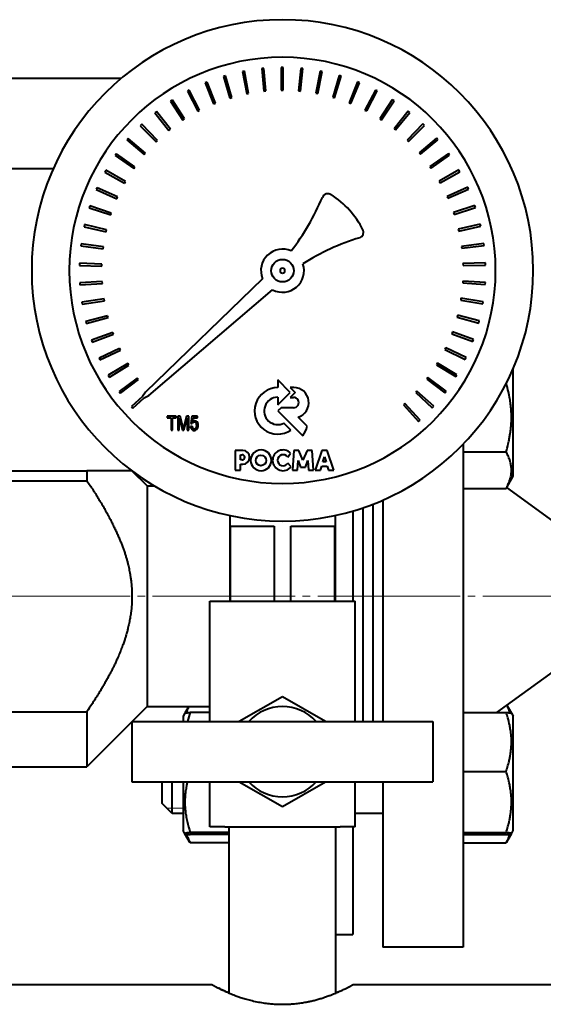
# Model space of a CAD drawing. Header units: millimetres. Extents: x -4428 to 3866, y -3426 to 3855.
# Tile 92 of 191: x -236 to -131, y 772 to 969. Entities that reach past the tile are written whole.
import ezdxf

# ---------------------------------------------------------------- set-up
doc = ezdxf.new("R2010")
doc.units = ezdxf.units.MM
for name, pattern in [('K5LT_AXLED', [32.912189, 28.412189, -1.5, 1.5, -1.5]), ('K5LT_BASIC', [0]), ('K5LT_THIN', [0])]:
    doc.linetypes.add(name, pattern=pattern)
doc.layers.add('Системный слой', color=7, linetype='Continuous')

# ---------------------------------------------------------------- blocks, each defined once
blk = doc.blocks.new('U0')
at = {"layer": 'Системный слой', "color": 150, "linetype": 'K5LT_BASIC', "lineweight": 40, "true_color": 0x0080ff}
for p, q in [((-187.06, 958.85), (-187.48, 958.81)), ((-187.48, 958.81), (-187.04, 954.31)), ((-186.65, 954.37), (-187.06, 958.85)), ((-183.59, 959.02), (-183.58, 954.5)), ((-183.17, 959.02), (-183.59, 959.02)), ((-183.19, 954.52), (-183.17, 959.02)), ((-179.7, 958.85), (-180.13, 954.36)), ((-179.74, 954.34), (-179.28, 958.81)), ((-179.28, 958.81), (-179.7, 958.85)), ((-215.52, 956.84), (-309.34, 956.84)), ((-194.7, 957.39), (-195.1, 957.27)), ((-195.1, 957.27), (-193.82, 952.95)), ((-193.44, 953.07), (-194.7, 957.39)), ((-190.91, 958.3), (-191.33, 958.22)), ((-191.33, 958.22), (-190.46, 953.79)), ((-190.08, 953.88), (-190.91, 958.3)), ((-175.84, 958.32), (-176.7, 953.89)), ((-176.31, 953.83), (-175.43, 958.24)), ((-175.43, 958.24), (-175.84, 958.32)), ((-172.05, 957.42), (-173.33, 953.09)), ((-172.95, 952.99), (-171.65, 957.3)), ((-171.65, 957.3), (-172.05, 957.42)), ((-201.92, 954.5), (-202.3, 954.31)), ((-199.86, 950.5), (-201.92, 954.5)), ((-198.38, 956.12), (-198.77, 955.96)), ((-198.77, 955.96), (-197.07, 951.78)), ((-196.71, 951.94), (-198.38, 956.12)), ((-183.58, 954.5), (-183.19, 954.52)), ((-168.37, 956.15), (-170.06, 951.97)), ((-169.69, 951.83), (-167.98, 955.99)), ((-167.98, 955.99), (-168.37, 956.15)), ((-164.82, 954.54), (-166.91, 950.54)), ((-164.45, 954.35), (-164.82, 954.54)), ((-205.29, 952.55), (-205.64, 952.32)), ((-202.86, 948.77), (-205.29, 952.55)), ((-202.3, 954.31), (-200.2, 950.31)), ((-193.82, 952.95), (-193.44, 953.07)), ((-190.46, 953.79), (-190.08, 953.88)), ((-187.04, 954.31), (-186.65, 954.37)), ((-180.13, 954.36), (-179.74, 954.34)), ((-176.7, 953.89), (-176.31, 953.83)), ((-173.33, 953.09), (-172.95, 952.99)), ((-166.55, 950.37), (-164.45, 954.35)), ((-161.45, 952.6), (-163.91, 948.81)), ((-161.1, 952.37), (-161.45, 952.6)), ((-205.64, 952.32), (-203.18, 948.54)), ((-197.07, 951.78), (-196.71, 951.94)), ((-170.06, 951.97), (-169.69, 951.83)), ((-163.57, 948.61), (-161.1, 952.37)), ((-208.46, 950.28), (-208.79, 950.02)), ((-208.79, 950.02), (-205.97, 946.5)), ((-205.67, 946.75), (-208.46, 950.28)), ((-203.18, 948.54), (-202.86, 948.77)), ((-200.2, 950.31), (-199.86, 950.5)), ((-166.91, 950.54), (-166.55, 950.37)), ((-163.91, 948.81), (-163.57, 948.61)), ((-158.28, 950.34), (-161.09, 946.81)), ((-160.77, 946.57), (-157.95, 950.08)), ((-157.95, 950.08), (-158.28, 950.34)), ((-211.39, 947.73), (-211.7, 947.43)), ((-211.7, 947.43), (-208.55, 944.19)), ((-208.28, 944.48), (-211.39, 947.73)), ((-205.97, 946.5), (-205.67, 946.75)), ((-161.09, 946.81), (-160.77, 946.57)), ((-155.34, 947.79), (-158.47, 944.54)), ((-158.18, 944.28), (-155.03, 947.49)), ((-155.03, 947.49), (-155.34, 947.79)), ((-214.07, 944.9), (-214.34, 944.58)), ((-210.66, 941.96), (-214.07, 944.9)), ((-152.66, 944.96), (-156.09, 942.03)), ((-152.38, 944.64), (-152.66, 944.96)), ((-214.34, 944.58), (-210.9, 941.65)), ((-208.55, 944.19), (-208.28, 944.48)), ((-158.47, 944.54), (-158.18, 944.28)), ((-155.82, 941.74), (-152.38, 944.64)), ((-216.46, 941.82), (-216.7, 941.48)), ((-216.7, 941.48), (-213, 938.9)), ((-212.79, 939.23), (-216.46, 941.82)), ((-210.9, 941.65), (-210.66, 941.96)), ((-156.09, 942.03), (-155.82, 941.74)), ((-150.26, 941.89), (-153.96, 939.31)), ((-153.72, 938.99), (-150.02, 941.55)), ((-150.02, 941.55), (-150.26, 941.89)), ((-229.04, 938.84), (-251.34, 938.84)), ((-213, 938.9), (-212.79, 939.23)), ((-153.96, 939.31), (-153.72, 938.99)), ((-218.55, 938.53), (-218.75, 938.17)), ((-218.75, 938.17), (-214.82, 935.96)), ((-214.64, 936.3), (-218.55, 938.53)), ((-148.16, 938.61), (-152.1, 936.39)), ((-151.89, 936.06), (-147.96, 938.24)), ((-147.96, 938.24), (-148.16, 938.61)), ((-220.31, 935.06), (-220.48, 934.68)), ((-216.2, 933.22), (-220.31, 935.06)), ((-214.82, 935.96), (-214.64, 936.3)), ((-152.1, 936.39), (-151.89, 936.06)), ((-146.4, 935.14), (-150.52, 933.31)), ((-146.23, 934.75), (-146.4, 935.14)), ((-220.48, 934.68), (-216.35, 932.85)), ((-216.35, 932.85), (-216.2, 933.22)), ((-150.52, 933.31), (-150.35, 932.96)), ((-150.35, 932.96), (-146.23, 934.75)), ((-221.73, 931.43), (-221.86, 931.03)), ((-221.86, 931.03), (-217.57, 929.62)), ((-217.46, 929.99), (-221.73, 931.43)), ((-144.97, 931.52), (-149.25, 930.09)), ((-149.12, 929.72), (-144.84, 931.12)), ((-144.84, 931.12), (-144.97, 931.52)), ((-217.57, 929.62), (-217.46, 929.99)), ((-149.25, 930.09), (-149.12, 929.72)), ((-222.79, 927.69), (-222.88, 927.28)), ((-222.88, 927.28), (-218.48, 926.28)), ((-218.41, 926.66), (-222.79, 927.69)), ((-143.9, 927.77), (-148.3, 926.76)), ((-148.2, 926.38), (-143.81, 927.36)), ((-143.81, 927.36), (-143.9, 927.77)), ((-218.48, 926.28), (-218.41, 926.66)), ((-148.3, 926.76), (-148.2, 926.38)), ((-223.49, 923.86), (-223.54, 923.44)), ((-223.54, 923.44), (-219.06, 922.87)), ((-219.03, 923.26), (-223.49, 923.86)), ((-219.06, 922.87), (-219.03, 923.26)), ((-143.19, 923.94), (-147.67, 923.36)), ((-147.67, 923.36), (-147.6, 922.97)), ((-147.6, 922.97), (-143.14, 923.53)), ((-143.14, 923.53), (-143.19, 923.94)), ((-223.82, 919.98), (-223.83, 919.56)), ((-223.83, 919.56), (-219.32, 919.41)), ((-219.32, 919.81), (-223.82, 919.98)), ((-219.32, 919.41), (-219.32, 919.81)), ((-142.86, 920.06), (-147.37, 919.91)), ((-147.37, 919.91), (-147.34, 919.52)), ((-147.34, 919.52), (-142.84, 919.64)), ((-142.84, 919.64), (-142.86, 920.06)), ((-219.28, 916.35), (-223.77, 916.08)), ((-223.77, 916.08), (-223.74, 915.66)), ((-223.74, 915.66), (-219.24, 915.96)), ((-219.24, 915.96), (-219.28, 916.35)), ((-187.32, 916.91), (-210.67, 894.31)), ((-147.4, 916.45), (-147.41, 916.06)), ((-147.41, 916.06), (-142.92, 915.75)), ((-142.89, 916.17), (-147.4, 916.45)), ((-142.92, 915.75), (-142.89, 916.17)), ((-209.99, 893.58), (-185.31, 914.69)), ((-218.9, 912.91), (-223.35, 912.21)), ((-223.35, 912.21), (-223.28, 911.8)), ((-223.28, 911.8), (-218.83, 912.52)), ((-218.83, 912.52), (-218.9, 912.91)), ((-147.76, 913.01), (-147.81, 912.62)), ((-147.81, 912.62), (-143.37, 911.88)), ((-143.31, 912.3), (-147.76, 913.01)), ((-143.37, 911.88), (-143.31, 912.3)), ((-218.2, 909.52), (-222.56, 908.4)), ((-218.09, 909.14), (-218.2, 909.52)), ((-148.45, 909.62), (-148.54, 909.24)), ((-144.09, 908.48), (-148.45, 909.62)), ((-222.56, 908.4), (-222.45, 907.99)), ((-222.45, 907.99), (-218.09, 909.14)), ((-148.54, 909.24), (-144.19, 908.07)), ((-144.19, 908.07), (-144.09, 908.48)), ((-217.18, 906.21), (-221.41, 904.68)), ((-221.26, 904.28), (-217.03, 905.85)), ((-217.03, 905.85), (-217.18, 906.21)), ((-149.47, 906.31), (-149.59, 905.94)), ((-149.59, 905.94), (-145.38, 904.36)), ((-145.23, 904.76), (-149.47, 906.31)), ((-221.41, 904.68), (-221.26, 904.28)), ((-145.38, 904.36), (-145.23, 904.76)), ((-215.84, 903.02), (-219.9, 901.09)), ((-219.72, 900.71), (-215.65, 902.67)), ((-215.65, 902.67), (-215.84, 903.02)), ((-150.8, 903.12), (-150.96, 902.76)), ((-150.96, 902.76), (-146.91, 900.79)), ((-146.73, 901.16), (-150.8, 903.12)), ((-219.9, 901.09), (-219.72, 900.71)), ((-214.2, 899.97), (-218.06, 897.66)), ((-217.84, 897.3), (-213.98, 899.64)), ((-213.98, 899.64), (-214.2, 899.97)), ((-152.43, 900.07), (-152.62, 899.72)), ((-152.62, 899.72), (-148.78, 897.37)), ((-148.56, 897.73), (-152.43, 900.07)), ((-146.91, 900.79), (-146.73, 901.16)), ((-218.06, 897.66), (-217.84, 897.3)), ((-148.78, 897.37), (-148.56, 897.73)), ((-137.34, 877.53), (-137.34, 898.98)), ((-212.28, 897.09), (-215.9, 894.42)), ((-215.65, 894.08), (-212.03, 896.78)), ((-212.03, 896.78), (-212.28, 897.09)), ((-181.79, 894.22), (-184.29, 896.73)), ((-184.29, 896.73), (-184.29, 895.19)), ((-154.34, 897.18), (-154.56, 896.86)), ((-154.56, 896.86), (-150.97, 894.15)), ((-150.72, 894.49), (-154.34, 897.18)), ((-215.9, 894.42), (-215.65, 894.08)), ((-210.67, 894.31), (-211.23, 893.39)), ((-184.29, 891.73), (-181.79, 894.22)), ((-181.06, 895.23), (-181.8, 895.23)), ((-181.8, 895.23), (-180.79, 894.22)), ((-180.79, 894.22), (-181.78, 893.21)), ((-156.52, 894.5), (-156.78, 894.2)), ((-156.78, 894.2), (-153.46, 891.15)), ((-153.18, 891.47), (-156.52, 894.5)), ((-150.97, 894.15), (-150.72, 894.49)), ((-211.23, 893.39), (-213.43, 891.4)), ((-213.15, 891.09), (-210.89, 893.14)), ((-210.89, 893.14), (-209.99, 893.58)), ((-184.29, 893.27), (-184.29, 891.73)), ((-181.78, 893.21), (-181.12, 893.21)), ((-158.95, 892.03), (-159.23, 891.76)), ((-159.23, 891.76), (-156.23, 888.41)), ((-155.91, 888.7), (-158.95, 892.03)), ((-213.43, 891.4), (-213.15, 891.09)), ((-183.63, 891.18), (-184.27, 890.54)), ((-184.27, 890.54), (-179.27, 885.54)), ((-181.12, 891.18), (-183.63, 891.18)), ((-153.46, 891.15), (-153.18, 891.47)), ((-204.5, 889.51), (-206.3, 889.51)), ((-206.3, 889.51), (-206.3, 889.18)), ((-206.3, 889.18), (-205.55, 889.18)), ((-205.55, 889.18), (-205.55, 886.73)), ((-205.25, 886.73), (-205.25, 889.19)), ((-205.25, 889.19), (-204.5, 889.19)), ((-204.5, 889.19), (-204.5, 889.51)), ((-204.2, 889.51), (-204.2, 886.73)), ((-203.75, 889.51), (-204.2, 889.51)), ((-203.91, 889.11), (-203.26, 886.73)), ((-203.91, 886.73), (-203.91, 889.11)), ((-203.12, 887.19), (-203.75, 889.51)), ((-202.44, 889.51), (-203.09, 887.19)), ((-202.99, 886.73), (-202.32, 889.07)), ((-202.03, 889.51), (-202.44, 889.51)), ((-202.32, 889.07), (-202.32, 886.73)), ((-202.03, 886.73), (-202.03, 889.51)), ((-201.39, 889.48), (-201.61, 888.05)), ((-201.61, 888.05), (-201.35, 888.01)), ((-200.26, 889.48), (-201.39, 889.48)), ((-201.29, 888.4), (-201.17, 889.15)), ((-201.17, 889.15), (-200.26, 889.15)), ((-200.26, 889.15), (-200.26, 889.48)), ((-181.65, 886.72), (-183.05, 888.11)), ((-178.42, 887.47), (-180.24, 889.29)), ((-156.23, 888.41), (-155.91, 888.7)), ((-205.55, 886.73), (-205.25, 886.73)), ((-204.2, 886.73), (-203.91, 886.73)), ((-203.26, 886.73), (-202.99, 886.73)), ((-203.09, 887.19), (-203.12, 887.19)), ((-202.32, 886.73), (-202.03, 886.73)), ((-201.37, 887.49), (-201.66, 887.46)), ((-147.34, 883.87), (-147.34, 783.57)), ((-192.79, 882.66), (-192.79, 878.73)), ((-191.27, 882.66), (-192.79, 882.66)), ((-182.29, 881.33), (-181.73, 882.11)), ((-181.07, 882.65), (-181.33, 878.73)), ((-180.08, 882.65), (-181.07, 882.65)), ((-179.25, 880.69), (-180.08, 882.65)), ((-178.42, 882.65), (-179.25, 880.69)), ((-177.43, 882.65), (-178.42, 882.65)), ((-177.16, 878.73), (-177.43, 882.65)), ((-175.46, 882.64), (-176.79, 878.73)), ((-174.43, 882.64), (-175.46, 882.64)), ((-173.1, 878.73), (-174.43, 882.64)), ((-147.34, 882.35), (-138.75, 882.35)), ((-191.73, 880.76), (-191.73, 881.79)), ((-191.73, 881.79), (-191.38, 881.79)), ((-191.37, 880.76), (-191.73, 880.76)), ((-191.73, 878.73), (-191.73, 879.9)), ((-191.73, 879.9), (-191.26, 879.9)), ((-181.6, 879.4), (-182.29, 880.1)), ((-180.36, 878.73), (-180.23, 880.68)), ((-180.23, 880.68), (-179.72, 879.33)), ((-178.77, 879.33), (-178.27, 880.68)), ((-178.27, 880.68), (-178.14, 878.73)), ((-175.26, 880.4), (-174.93, 881.37)), ((-174.63, 880.4), (-175.26, 880.4)), ((-174.93, 881.37), (-174.63, 880.4)), ((-288.34, 878.57), (-222.34, 878.57)), ((-222.34, 878.57), (-222.34, 876.62)), ((-213.34, 878.57), (-222.34, 878.57)), ((-210.34, 875.57), (-213.34, 878.57)), ((-192.79, 878.73), (-191.73, 878.73)), ((-181.33, 878.73), (-180.36, 878.73)), ((-179.72, 879.33), (-178.77, 879.33)), ((-178.14, 878.73), (-177.16, 878.73)), ((-176.79, 878.73), (-175.73, 878.73)), ((-175.73, 878.73), (-175.48, 879.51)), ((-175.48, 879.51), (-174.4, 879.51)), ((-174.4, 879.51), (-174.16, 878.73)), ((-174.16, 878.73), (-173.1, 878.73)), ((-288.34, 876.62), (-222.34, 876.62)), ((-138.63, 875.29), (-137.34, 877.53)), ((-210.34, 875.57), (-210.34, 831.57)), ((-210.34, 875.57), (-208.85, 875.57)), ((-147.34, 875.08), (-138.75, 875.08)), ((-129.34, 868.57), (-138.63, 875.29)), ((-163.34, 872.75), (-163.34, 828.57)), ((-169.34, 870.57), (-169.34, 852.57)), ((-167.34, 871.2), (-167.34, 828.57)), ((-165.34, 871.92), (-165.34, 828.57)), ((-193.84, 869.69), (-193.84, 852.57)), ((-172.84, 869.69), (-172.84, 852.57)), ((-193.71, 867.57), (-184.99, 867.57)), ((-193.71, 852.57), (-193.71, 867.57)), ((-184.99, 867.57), (-184.99, 852.57)), ((-181.68, 867.57), (-172.97, 867.57)), ((-181.68, 852.57), (-181.68, 867.57)), ((-172.97, 867.57), (-172.97, 852.57)), ((-197.84, 828.57), (-197.84, 852.57)), ((-197.84, 852.57), (-194.84, 852.57)), ((-194.84, 852.57), (-171.84, 852.57)), ((-171.84, 852.57), (-168.84, 852.57)), ((-168.84, 828.57), (-168.84, 852.57)), ((-129.34, 838.57), (-140.64, 830.41)), ((-183.34, 833.54), (-191.94, 828.57)), ((-174.73, 828.57), (-183.34, 833.54)), ((-210.34, 831.57), (-222.34, 819.57)), ((-210.34, 831.57), (-197.84, 831.57)), ((-202.01, 831.57), (-202.79, 830.22)), ((-138.63, 831.85), (-138.63, 831.86)), ((-138.63, 831.85), (-137.69, 830.22)), ((-288.34, 830.53), (-222.34, 830.53)), ((-222.34, 830.53), (-222.34, 819.57)), ((-202.79, 830.22), (-203.14, 829.62)), ((-203.14, 829.62), (-203.14, 828.57)), ((-197.84, 830.41), (-201.72, 830.41)), ((-147.34, 830.41), (-138.75, 830.41)), ((-137.69, 830.22), (-137.34, 829.62)), ((-137.34, 818.54), (-137.34, 829.62)), ((-213.34, 828.57), (-153.34, 828.57)), ((-213.34, 828.57), (-213.34, 816.57)), ((-153.34, 828.57), (-153.34, 816.57)), ((-288.34, 819.57), (-222.34, 819.57)), ((-147.34, 818.61), (-138.75, 818.61)), ((-137.34, 806.82), (-137.34, 818.54)), ((-213.34, 816.57), (-153.34, 816.57)), ((-207.34, 812.22), (-207.34, 816.57)), ((-205.34, 810.22), (-205.34, 816.57)), ((-203.14, 816.57), (-203.14, 806.82)), ((-197.84, 807.57), (-197.84, 816.57)), ((-191.94, 816.57), (-183.34, 811.6)), ((-183.34, 811.6), (-174.73, 816.57)), ((-168.84, 807.57), (-168.84, 816.57)), ((-163.34, 816.57), (-163.34, 783.57)), ((-205.34, 810.22), (-207.34, 812.22)), ((-207.34, 812.22), (-207.34, 812.22)), ((-205.34, 810.22), (-207.34, 812.22)), ((-203.14, 810.22), (-205.34, 810.22)), ((-205.34, 810.22), (-205.34, 810.22)), ((-163.34, 810.22), (-168.84, 810.22)), ((-194.84, 807.57), (-197.84, 807.57)), ((-194.84, 807.57), (-171.84, 807.57)), ((-193.99, 774.43), (-193.99, 807.57)), ((-172.69, 774.43), (-172.69, 807.57)), ((-168.84, 807.57), (-171.84, 807.57)), ((-169.34, 807.57), (-169.34, 786.07)), ((-202.79, 806.21), (-203.14, 806.82)), ((-202.79, 806.21), (-203.14, 806.82)), ((-201.85, 804.58), (-202.79, 806.21)), ((-193.99, 806.42), (-201.72, 806.42)), ((-193.99, 806.02), (-201.72, 806.02)), ((-147.34, 806.42), (-138.75, 806.42)), ((-147.34, 806.02), (-138.75, 806.02)), ((-138.63, 804.58), (-137.69, 806.21)), ((-137.69, 806.21), (-137.34, 806.82)), ((-137.69, 806.21), (-137.34, 806.82)), ((-193.99, 804.37), (-201.72, 804.37)), ((-147.34, 804.37), (-138.75, 804.37)), ((-172.69, 786.07), (-169.34, 786.07)), ((-147.34, 783.57), (-163.34, 783.57)), ((-197.34, 776.07), (-255.34, 776.07)), ((-111.34, 776.07), (-169.34, 776.07)), ((-194.31, 774.57), (-193.99, 774.57)), ((-172.69, 774.57), (-172.36, 774.57))]:
    blk.add_line(p, q, dxfattribs=at)
at = {"layer": 'Системный слой', "color": 30, "linetype": 'K5LT_AXLED', "lineweight": 20, "true_color": 0xff8000}
blk.add_line((16.66, 853.57), (-434.34, 853.57), dxfattribs=at)
at = {"layer": 'Системный слой', "color": 7, "linetype": 'K5LT_THIN', "lineweight": 20}
for p, q in [((-206.42, 811.3), (-206.42, 811.3)), ((-205.34, 811.3), (-206.42, 811.3)), ((-203.14, 811.3), (-205.34, 811.3))]:
    blk.add_line(p, q, dxfattribs=at)
at = {"layer": 'Системный слой', "color": 150, "linetype": 'K5LT_BASIC', "lineweight": 40, "true_color": 0x0080ff}
for centre, radius in [((-183.33, 918.51), 2.25), ((-187.63, 880.66), 1.05)]:
    blk.add_circle(centre, radius, dxfattribs=at)
for centre, radius, start, end in [((-183.34, 918.57), 50, 90, 270), ((-183.34, 918.57), 50, 270, 90), ((-183.34, 918.57), 42.5, 90, 270), ((-183.34, 918.57), 42.5, 270, 90), ((-221.44, 952.75), 50.06, 322.744, 336.9297), ((-174.28, 932.66), 1.2, 57.3962, 156.9297), ((-183.34, 918.51), 18, 26.9046, 57.3962), ((-155.11, 882.3), 44.66, 106.6935, 122.7317), ((-168.4, 926.19), 1.21, 292.5985, 22.5105), ((-183.33, 918.51), 4.3, 66.1913, 201.8859), ((-183.33, 918.51), 4.3, 242.7182, 18.4103), ((-183.33, 918.51), 0.495, 90, 270), ((-183.33, 918.51), 0.495, 270, 90), ((-184.27, 890.54), 4.64, 90.1383, 304.4298), ((-181.13, 892.19), 3.04, 287.1499, 88.7273), ((-184.27, 890.54), 2.73, 90.2347, 296.6674), ((-181.12, 892.2), 1.02, 269.9385, 90.0615), ((-200.92, 887.8), 0.475, 5.7706, 154.2723), ((-200.85, 887.95), 0.629, 37.7721, 134.0715), ((-201.15, 887.64), 0.733, 298.4396, 16.5065), ((-201.23, 887.66), 1.11, 299.0324, 37.7721), ((-200.91, 887.4), 0.749, 175.3245, 287.2304), ((-200.91, 887.44), 0.46, 173.8693, 283.6614), ((-184.14, 888.86), 5.89, 325.8057, 346.3515), ((-191.28, 881.28), 1.38, 270.7089, 89.4662), ((-187.61, 880.68), 2.07, 90, 270), ((-187.61, 880.68), 2.07, 270, 90), ((-183.23, 880.68), 2.07, 43.4814, 321.8497), ((-191.38, 881.28), 0.516, 270.4384, 90.0946), ((-183.2, 880.71), 1.1, 34.2806, 326.1974), ((-183.34, 822.57), 9, 41.8103, 138.1897), ((-183.34, 822.57), 9, 221.8103, 318.1897)]:
    blk.add_arc(centre, radius, start, end, dxfattribs=at)
for points, knots in [([(-138.75, 882.35), (-138.6, 882.87), (-138.41, 883.6), (-138.2, 884.54), (-138.07, 885.2), (-137.95, 885.89), (-137.84, 886.64), (-137.77, 887.36), (-137.71, 888.1), (-137.68, 888.83), (-137.68, 889.57), (-137.71, 890.33), (-137.76, 891.09), (-137.85, 891.97), (-138.01, 893.05), (-138.29, 894.45), (-138.55, 895.47), (-138.71, 896.03)], [0, 0, 0, 0, 2.136623, 2.910425, 3.734636, 4.776729, 5.630026, 6.689255, 7.584929, 8.526117, 9.494227, 10.485984, 11.478438, 12.464967, 13.89705, 15.753345, 18, 18, 18, 18]), ([(-138.75, 875.08), (-138.6, 875.36), (-138.39, 875.77), (-138.13, 876.39), (-137.99, 876.81), (-137.86, 877.27), (-137.77, 877.67), (-137.71, 878.14), (-137.68, 878.59), (-137.69, 879.01), (-137.72, 879.41), (-137.78, 879.81), (-137.88, 880.26), (-138.07, 880.87), (-138.36, 881.59), (-138.63, 882.12), (-138.75, 882.35)], [0, 0, 0, 0, 2.031977, 2.95448, 4.35691, 4.982864, 6.146734, 7.197334, 8.231074, 9.204643, 10.126104, 11.032386, 11.927409, 13.242826, 15.356581, 17, 17, 17, 17]), ([(-222.34, 876.62), (-222.13, 876.3), (-221.71, 875.68), (-221.09, 874.74), (-220.5, 873.81), (-219.93, 872.89), (-219.38, 871.98), (-218.85, 871.07), (-218.35, 870.19), (-217.87, 869.31), (-217.42, 868.44), (-217, 867.59), (-216.67, 866.91), (-216.42, 866.36), (-216.18, 865.84), (-215.9, 865.18), (-215.59, 864.42), (-215.3, 863.69), (-215.04, 862.96), (-214.8, 862.26), (-214.58, 861.58), (-214.39, 860.93), (-214.22, 860.29), (-214.07, 859.67), (-213.93, 859.08), (-213.82, 858.5), (-213.73, 858.04), (-213.66, 857.63), (-213.61, 857.26), (-213.55, 856.85), (-213.51, 856.53), (-213.47, 856.18), (-213.43, 855.79), (-213.39, 855.28), (-213.37, 854.94), (-213.36, 854.6), (-213.34, 854.27), (-213.34, 853.87), (-213.34, 853.55), (-213.34, 853.22), (-213.35, 852.79), (-213.36, 852.37), (-213.38, 852.04), (-213.41, 851.7), (-213.44, 851.27), (-213.49, 850.76), (-213.56, 850.25), (-213.63, 849.73), (-213.71, 849.22), (-213.8, 848.72), (-213.9, 848.21), (-214.01, 847.71), (-214.15, 847.15), (-214.32, 846.47), (-214.49, 845.87), (-214.67, 845.28), (-214.86, 844.71), (-215.14, 843.91), (-215.48, 842.98), (-215.88, 842), (-216.27, 841.09), (-216.64, 840.3), (-216.96, 839.62), (-217.29, 838.97), (-217.62, 838.32), (-217.97, 837.66), (-218.34, 836.98), (-218.72, 836.29), (-219.13, 835.6), (-219.54, 834.89), (-219.98, 834.18), (-220.42, 833.46), (-220.88, 832.73), (-221.52, 831.75), (-222.01, 831.02), (-222.34, 830.53)], [0, 0, 0, 0, 0.022712, 0.045093, 0.067166, 0.088722, 0.110026, 0.130697, 0.150973, 0.170684, 0.190231, 0.209082, 0.227416, 0.235537, 0.244881, 0.262005, 0.27826, 0.293992, 0.309025, 0.32464, 0.338105, 0.35188, 0.364931, 0.377693, 0.3898, 0.401527, 0.412765, 0.417921, 0.426246, 0.43479, 0.442924, 0.44548, 0.45587, 0.466144, 0.476197, 0.476244, 0.486124, 0.495924, 0.5, 0.505702, 0.515583, 0.525563, 0.53037, 0.535673, 0.545841, 0.556083, 0.566351, 0.576624, 0.586867, 0.597353, 0.607375, 0.617683, 0.628004, 0.641891, 0.65937, 0.665494, 0.678422, 0.695502, 0.716143, 0.737343, 0.759108, 0.774902, 0.789743, 0.803878, 0.818257, 0.833249, 0.848605, 0.864443, 0.880396, 0.896714, 0.913284, 0.930242, 0.947344, 0.964734, 1, 1, 1, 1]), ([(-202, 831.57), (-202.08, 831.42), (-202.29, 831), (-202.46, 830.58), (-202.55, 830.3)], [0, 0, 0, 0, 1.788945, 5, 5, 5, 5]), ([(-137.93, 830.3), (-138.01, 830.55), (-138.21, 831.07), (-138.47, 831.59), (-138.63, 831.85)], [0, 0, 0, 0, 2.394735, 5, 5, 5, 5]), ([(-202.79, 830.22), (-202.78, 830.23), (-202.75, 830.25), (-202.65, 830.28), (-202.47, 830.32), (-202.16, 830.36), (-201.87, 830.4), (-201.72, 830.41)], [0, 0, 0, 0, 1.440801, 2.381565, 4.006735, 5.994083, 8, 8, 8, 8]), ([(-138.75, 830.41), (-138.59, 830.39), (-138.34, 830.37), (-138.04, 830.33), (-137.85, 830.29), (-137.73, 830.26), (-137.69, 830.23), (-137.69, 830.22)], [0, 0, 0, 0, 2.081972, 3.555787, 5.22351, 6.619936, 8, 8, 8, 8]), ([(-138.75, 818.61), (-138.62, 819.02), (-138.43, 819.61), (-138.2, 820.47), (-138.06, 821.06), (-137.93, 821.76), (-137.84, 822.32), (-137.76, 822.98), (-137.71, 823.59), (-137.68, 824.31), (-137.69, 825), (-137.72, 825.65), (-137.78, 826.29), (-137.88, 827.02), (-138.07, 828.02), (-138.36, 829.19), (-138.63, 830.04), (-138.75, 830.41)], [0, 0, 0, 0, 1.889793, 2.772286, 3.97396, 4.613199, 5.962253, 6.508307, 7.620707, 8.715255, 9.746093, 10.721757, 11.68135, 12.629021, 14.021816, 16.259909, 18, 18, 18, 18]), ([(-138.75, 806.42), (-138.62, 806.84), (-138.43, 807.45), (-138.2, 808.34), (-138.06, 808.95), (-137.93, 809.67), (-137.84, 810.25), (-137.76, 810.93), (-137.71, 811.56), (-137.68, 812.31), (-137.69, 813.02), (-137.72, 813.7), (-137.78, 814.36), (-137.88, 815.11), (-138.07, 816.14), (-138.36, 817.35), (-138.63, 818.23), (-138.75, 818.61)], [0, 0, 0, 0, 1.889793, 2.772286, 3.97396, 4.613199, 5.962253, 6.508307, 7.620707, 8.715255, 9.746093, 10.721757, 11.68135, 12.629021, 14.021816, 16.259909, 18, 18, 18, 18]), ([(-202.3, 816.57), (-202.35, 816.36), (-202.43, 815.98), (-202.53, 815.43), (-202.63, 814.84), (-202.71, 814.16), (-202.77, 813.36), (-202.8, 812.6), (-202.78, 811.85), (-202.75, 811.28), (-202.68, 810.6), (-202.57, 809.77), (-202.28, 808.3), (-201.96, 807.17), (-201.72, 806.42)], [0, 0, 0, 0, 0.968238, 1.65659, 2.454687, 3.597752, 4.627399, 5.964132, 6.924811, 7.906706, 8.478831, 9.915484, 11.582418, 15, 15, 15, 15]), ([(-201.72, 806.42), (-201.88, 806.4), (-202.17, 806.37), (-202.47, 806.33), (-202.67, 806.29), (-202.78, 806.25), (-202.79, 806.22), (-202.79, 806.21)], [0, 0, 0, 0, 1.887472, 3.692723, 5.028331, 6.551613, 8, 8, 8, 8]), ([(-202.79, 806.21), (-202.78, 806.2), (-202.75, 806.18), (-202.65, 806.15), (-202.47, 806.11), (-202.16, 806.07), (-201.87, 806.04), (-201.72, 806.02)], [0, 0, 0, 0, 1.440801, 2.381565, 4.006735, 5.994083, 8, 8, 8, 8]), ([(-202.49, 806.12), (-202.42, 805.89), (-202.28, 805.53), (-202.02, 804.94), (-201.84, 804.59), (-201.72, 804.37)], [0, 0, 0, 0, 2.315603, 3.689506, 6, 6, 6, 6]), ([(-137.69, 806.21), (-137.68, 806.22), (-137.69, 806.24), (-137.75, 806.27), (-137.86, 806.3), (-138.13, 806.35), (-138.47, 806.39), (-138.75, 806.42)], [0, 0, 0, 0, 1.167644, 2.320799, 3.329754, 4.683423, 8, 8, 8, 8]), ([(-138.75, 806.02), (-138.59, 806.04), (-138.34, 806.07), (-138.04, 806.11), (-137.85, 806.14), (-137.73, 806.18), (-137.69, 806.2), (-137.69, 806.21)], [0, 0, 0, 0, 2.081972, 3.555787, 5.22351, 6.619936, 8, 8, 8, 8]), ([(-138.75, 804.37), (-138.61, 804.62), (-138.32, 805.2), (-138.09, 805.79), (-137.99, 806.12)], [0, 0, 0, 0, 2.216416, 5, 5, 5, 5]), ([(-197.34, 776.07), (-197.34, 776.07), (-197.32, 776.06), (-197.24, 776.02), (-197.14, 775.96), (-197.02, 775.9), (-196.87, 775.82), (-196.69, 775.72), (-196.48, 775.61), (-196.26, 775.5), (-196.02, 775.37), (-195.75, 775.24), (-195.42, 775.08), (-195.05, 774.91), (-194.68, 774.74), (-194.31, 774.57), (-193.94, 774.41), (-193.52, 774.24), (-193.03, 774.04), (-192.42, 773.82), (-191.65, 773.55), (-190.74, 773.26), (-189.67, 772.97), (-188.47, 772.69), (-187.23, 772.47), (-186.07, 772.32), (-185.03, 772.23), (-184.07, 772.18), (-183.12, 772.17), (-182.19, 772.2), (-181.36, 772.25), (-180.68, 772.32), (-180.11, 772.38), (-179.61, 772.45), (-179.11, 772.53), (-178.56, 772.63), (-177.93, 772.76), (-177.21, 772.92), (-176.42, 773.13), (-175.6, 773.37), (-174.79, 773.63), (-174.06, 773.89), (-173.44, 774.12), (-172.94, 774.33), (-172.5, 774.51), (-172.1, 774.69), (-171.73, 774.86), (-171.37, 775.03), (-171.02, 775.19), (-170.7, 775.35), (-170.44, 775.48), (-170.22, 775.6), (-170.02, 775.7), (-169.82, 775.81), (-169.64, 775.9), (-169.51, 775.98), (-169.41, 776.03), (-169.36, 776.06), (-169.34, 776.07), (-169.34, 776.07), (-169.34, 776.07)], [0, 0, 0, 0, 1.189112, 2.242027, 3.158744, 3.938718, 4.718148, 5.61886, 6.495667, 7.34857, 8.06436, 8.89758, 9.84823, 10.846268, 11.756206, 12.578045, 13.391741, 14.223968, 15.172011, 16.36223, 17.738069, 19.335832, 21.07604, 23.019704, 24.947871, 26.675292, 28.13285, 29.435109, 30.814115, 32.184292, 33.404128, 34.361411, 35.140947, 35.867649, 36.57347, 37.378121, 38.355471, 39.473568, 40.767324, 42.151807, 43.627017, 45.008219, 46.200236, 47.203066, 48.110369, 49.015778, 49.929661, 50.7911, 51.80934, 52.751368, 53.679996, 54.382297, 55.194563, 56.116793, 57.129269, 58.094955, 59.013851, 59.947005, 60.609055, 61, 61, 61, 61])]:
    blk.add_open_spline(points, degree=3, knots=knots, dxfattribs=at)
for points in [[(-138.63, 875.29), (-138.67, 875.22), (-138.71, 875.15), (-138.75, 875.08)], [(-201.72, 830.41), (-201.92, 829.8), (-202.11, 829.19), (-202.26, 828.57)], [(-201.72, 804.37), (-201.76, 804.44), (-201.8, 804.51), (-201.85, 804.58)], [(-138.63, 804.58), (-138.67, 804.51), (-138.71, 804.44), (-138.75, 804.37)], [(-193.99, 774.43), (-194.26, 774.55), (-194.77, 774.77), (-195.45, 775.09), (-195.85, 775.29), (-196.03, 775.38)], [(-172.15, 774.67), (-172.32, 774.59), (-172.5, 774.51), (-172.69, 774.43)]]:
    blk.add_open_spline(points, degree=3, dxfattribs=at)

msp = doc.modelspace()

# ---------------------------------------------------------------- block references
at = {"layer": 'Системный слой'}
msp.add_blockref('U0', (0, 0), dxfattribs=at)

doc.saveas('drawing.dxf')
